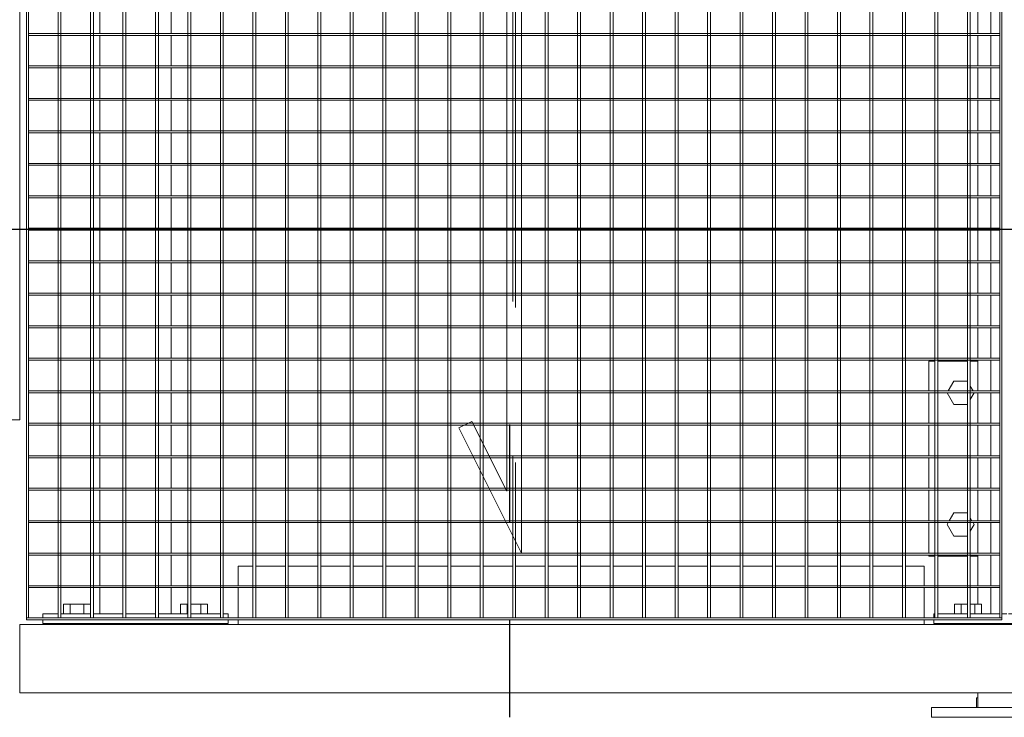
# Model space of a CAD drawing. Header units: metres. Extents: x 70279.8 to 70377.7, y 409251.8 to 409331.5.
# Tile 58 of 244: x 70322.683 to 70323.692, y 409296.85 to 409297.565. Entities that reach past the tile are written whole.
import ezdxf

# ---------------------------------------------------------------- set-up
doc = ezdxf.new("R2010")
doc.units = ezdxf.units.M
doc.linetypes.add('CENTER2', pattern=[1.125, 0.75, -0.125, 0.125, -0.125])
doc.linetypes.add('DASHEDX2', pattern=[9.525, 6.35, -3.175])
doc.layers.add('Bout', color=3, linetype='Continuous', lineweight=0)
doc.layers.add('Onderdeel', color=2, linetype='Continuous', lineweight=0)
doc.layers.add('Concrete_ foundation', color=253, linetype='Continuous')
doc.layers.add('stairs&pedestrian', color=2, linetype='Continuous')

# ---------------------------------------------------------------- blocks, each defined once
blk = doc.blocks.new('*A20')
at = {"layer": 'Bout', "linetype": 'Continuous', "lineweight": 0}
for p, q in [((861.227, -139.121), (861.467, -138.982)), ((861.467, -138.982), (861.504, -139.004)), ((861.544, -139.027), (861.707, -139.121)), ((863.927, -139.121), (864.167, -138.982)), ((864.167, -138.982), (864.168, -138.983)), ((864.208, -139.006), (864.407, -139.121)), ((861.227, -139.398), (861.227, -139.121)), ((861.707, -139.121), (861.707, -139.398)), ((863.927, -139.398), (863.927, -139.121)), ((864.407, -139.121), (864.407, -139.398)), ((861.331, -139.458), (861.467, -139.536)), ((861.467, -139.536), (861.504, -139.515)), ((861.544, -139.492), (861.603, -139.458)), ((864.031, -139.458), (864.167, -139.536)), ((864.208, -139.513), (864.303, -139.458)), ((864.167, -139.536), (864.168, -139.536)), ((861.227, -141.821), (861.467, -141.682)), ((861.467, -141.682), (861.504, -141.704)), ((861.544, -141.727), (861.707, -141.821)), ((863.927, -141.821), (864.167, -141.682)), ((864.167, -141.682), (864.168, -141.683)), ((864.208, -141.706), (864.407, -141.821)), ((861.227, -142.098), (861.227, -141.821)), ((861.707, -141.821), (861.707, -142.098)), ((863.927, -142.098), (863.927, -141.821)), ((864.407, -141.821), (864.407, -142.098)), ((861.373, -142.182), (861.227, -142.098)), ((861.707, -142.098), (861.561, -142.182)), ((864.073, -142.182), (863.927, -142.098)), ((864.407, -142.098), (864.261, -142.182))]:
    blk.add_line(p, q, dxfattribs=at)
blk = doc.blocks.new('*A21')
at = {"layer": 'Onderdeel', "linetype": 'Continuous', "lineweight": 0}
for p, q in [((860.817, -138.609), (860.838, -138.609)), ((860.817, -138.732), (860.817, -138.609)), ((860.878, -138.609), (861.504, -138.609)), ((861.544, -138.609), (862.17, -138.609)), ((862.21, -138.609), (862.836, -138.609)), ((862.876, -138.609), (863.502, -138.609)), ((863.542, -138.609), (864.168, -138.609)), ((864.208, -138.609), (864.817, -138.609)), ((864.817, -138.732), (864.817, -138.609)), ((860.817, -139.398), (860.817, -138.792)), ((864.817, -139.398), (864.817, -138.792)), ((860.817, -139.609), (860.817, -139.458)), ((864.817, -139.609), (864.817, -139.458)), ((860.817, -142.182), (860.817, -141.609)), ((864.817, -142.182), (864.817, -141.609)), ((860.817, -142.609), (860.817, -142.242)), ((864.817, -142.609), (864.817, -142.242)), ((860.817, -142.609), (860.838, -142.609)), ((860.878, -142.609), (861.504, -142.609)), ((861.544, -142.609), (862.17, -142.609)), ((862.21, -142.609), (862.836, -142.609)), ((862.876, -142.609), (863.502, -142.609)), ((863.542, -142.609), (864.168, -142.609)), ((864.208, -142.609), (864.817, -142.609))]:
    blk.add_line(p, q, dxfattribs=at)
blk = doc.blocks.new('*A232')
at = {"layer": 'Onderdeel', "linetype": 'Continuous', "lineweight": 0}
for p, q in [((859.415, -119.964), (858.015, -119.964)), ((858.015, -119.964), (858.015, -154.439)), ((859.415, -119.964), (859.415, -154.439))]:
    blk.add_line(p, q, dxfattribs=at)
blk = doc.blocks.new('*A234')
at = {"layer": 'Onderdeel', "linetype": 'Continuous', "lineweight": 0}
for p, q in [((859.415, -124.441), (859.514, -124.441)), ((859.554, -124.441), (860.172, -124.441)), ((860.212, -124.441), (860.615, -124.441)), ((860.615, -124.746), (860.615, -124.441)), ((860.615, -125.412), (860.615, -124.806)), ((860.615, -126.078), (860.615, -125.472)), ((860.615, -126.744), (860.615, -126.138)), ((860.615, -127.41), (860.615, -126.804)), ((860.615, -128.076), (860.615, -127.47)), ((860.615, -128.742), (860.615, -128.136)), ((860.615, -129.408), (860.615, -128.802)), ((860.615, -130.074), (860.615, -129.468)), ((860.615, -130.74), (860.615, -130.134)), ((860.615, -131.406), (860.615, -130.8)), ((860.615, -132.072), (860.615, -131.466)), ((860.615, -132.738), (860.615, -132.132)), ((860.615, -133.404), (860.615, -132.798)), ((860.615, -134.07), (860.615, -133.464)), ((860.615, -134.736), (860.615, -134.13)), ((860.615, -135.402), (860.615, -134.796)), ((860.615, -136.068), (860.615, -135.462)), ((860.615, -136.734), (860.615, -136.128)), ((860.615, -137.4), (860.615, -136.794)), ((860.615, -138.066), (860.615, -137.46)), ((860.615, -138.509), (860.615, -138.126)), ((859.415, -138.509), (859.514, -138.509)), ((859.554, -138.509), (860.172, -138.509)), ((860.212, -138.509), (860.615, -138.509))]:
    blk.add_line(p, q, dxfattribs=at)
blk = doc.blocks.new('*A235')
at = {"layer": 'Onderdeel', "linetype": 'Continuous', "lineweight": 0}
for p, q in [((857.514, -142.559), (857.514, -138.659)), ((857.514, -138.659), (857.714, -138.659)), ((857.714, -139.609), (857.714, -138.659)), ((857.714, -142.559), (857.714, -141.609)), ((857.514, -142.559), (857.714, -142.559))]:
    blk.add_line(p, q, dxfattribs=at)
blk = doc.blocks.new('*A236')
at = {"layer": 'Onderdeel', "linetype": 'Continuous', "lineweight": 0}
for p, q in [((859.435, -138.709), (859.435, -142.509)), ((859.435, -138.709), (859.514, -138.709)), ((859.554, -138.709), (859.635, -138.709)), ((859.635, -138.732), (859.635, -138.709)), ((859.635, -139.398), (859.635, -138.792)), ((859.635, -140.064), (859.635, -139.458)), ((859.635, -140.204), (859.635, -140.104)), ((859.635, -140.85), (859.635, -140.244)), ((859.635, -141.516), (859.635, -140.91)), ((859.635, -142.182), (859.635, -141.576)), ((859.635, -142.509), (859.635, -142.242)), ((859.435, -142.509), (859.514, -142.509)), ((859.554, -142.509), (859.635, -142.509))]:
    blk.add_line(p, q, dxfattribs=at)
blk = doc.blocks.new('*A237')
at = {"layer": 'Bout', "linetype": 'Continuous', "lineweight": 0}
for p, q in [((859.415, -139.249), (859.435, -139.249)), ((859.835, -139.132), (859.635, -139.132)), ((859.635, -139.271), (859.835, -139.271)), ((859.835, -139.398), (859.835, -139.132)), ((859.835, -139.458), (859.835, -139.686)), ((859.415, -139.569), (859.435, -139.569)), ((859.635, -139.548), (859.835, -139.548)), ((859.635, -139.686), (859.835, -139.686)), ((859.415, -141.649), (859.435, -141.649)), ((859.635, -141.671), (859.835, -141.671)), ((859.835, -141.576), (859.835, -142.086)), ((859.415, -141.969), (859.435, -141.969)), ((859.635, -141.948), (859.835, -141.948)), ((859.635, -142.086), (859.835, -142.086))]:
    blk.add_line(p, q, dxfattribs=at)
blk = doc.blocks.new('*A238')
at = {"layer": 'Bout', "linetype": 'Continuous', "lineweight": 0}
for p, q in [((857.714, -139.582), (857.914, -139.582)), ((857.914, -139.582), (857.914, -139.609)), ((857.714, -141.636), (857.914, -141.636)), ((857.914, -141.636), (857.914, -141.609))]:
    blk.add_line(p, q, dxfattribs=at)
blk = doc.blocks.new('*A251')
at = {"layer": 'Onderdeel', "linetype": 'Continuous', "lineweight": 0}
for p, q in [((883.614, -115.164), (863.614, -115.164)), ((863.614, -119.964), (863.614, -115.164)), ((883.614, -119.964), (883.614, -115.164)), ((883.614, -119.964), (863.614, -119.964))]:
    blk.add_line(p, q, dxfattribs=at)
blk = doc.blocks.new('*A252')
at = {"layer": 'Onderdeel', "linetype": 'Continuous', "lineweight": 0}
for p, q in [((859.635, -122.082), (859.635, -121.611)), ((859.635, -121.611), (860.172, -121.611)), ((860.212, -121.611), (860.838, -121.611)), ((860.878, -121.611), (861.504, -121.611)), ((861.544, -121.611), (862.17, -121.611)), ((862.21, -121.611), (862.836, -121.611)), ((862.876, -121.611), (863.502, -121.611)), ((863.542, -121.611), (864.168, -121.611)), ((864.208, -121.611), (864.834, -121.611)), ((864.874, -121.611), (865.5, -121.611)), ((865.54, -121.611), (866.166, -121.611)), ((866.206, -121.611), (866.832, -121.611)), ((866.872, -121.611), (867.498, -121.611)), ((867.538, -121.611), (868.164, -121.611)), ((868.204, -121.611), (868.83, -121.611)), ((868.87, -121.611), (869.496, -121.611)), ((869.536, -121.611), (870.162, -121.611)), ((870.202, -121.611), (870.828, -121.611)), ((870.868, -121.611), (871.494, -121.611)), ((871.534, -121.611), (872.16, -121.611)), ((872.2, -121.611), (872.826, -121.611)), ((872.866, -121.611), (873.492, -121.611)), ((873.532, -121.611), (874.158, -121.611)), ((874.198, -121.611), (874.824, -121.611)), ((874.864, -121.611), (875.49, -121.611)), ((875.53, -121.611), (876.156, -121.611)), ((876.196, -121.611), (876.822, -121.611)), ((876.862, -121.611), (877.488, -121.611)), ((877.528, -121.611), (878.154, -121.611)), ((878.194, -121.611), (878.82, -121.611)), ((878.86, -121.611), (879.486, -121.611)), ((879.526, -121.611), (880.152, -121.611)), ((880.192, -121.611), (880.818, -121.611)), ((880.858, -121.611), (881.484, -121.611)), ((881.524, -121.611), (882.15, -121.611)), ((882.19, -121.611), (882.816, -121.611)), ((882.856, -121.611), (883.394, -121.611)), ((883.394, -122.082), (883.394, -121.611)), ((859.635, -122.748), (859.635, -122.142)), ((883.394, -122.748), (883.394, -122.142)), ((859.635, -123.071), (859.635, -122.808)), ((883.394, -123.071), (883.394, -122.808)), ((859.635, -123.071), (860.172, -123.071)), ((860.212, -123.071), (860.838, -123.071)), ((860.878, -123.071), (861.504, -123.071)), ((861.544, -123.071), (862.17, -123.071)), ((862.21, -123.071), (862.836, -123.071)), ((862.876, -123.071), (863.502, -123.071)), ((863.542, -123.071), (864.168, -123.071)), ((864.208, -123.071), (864.834, -123.071)), ((864.874, -123.071), (865.5, -123.071)), ((865.54, -123.071), (866.166, -123.071)), ((866.206, -123.071), (866.832, -123.071)), ((866.872, -123.071), (867.498, -123.071)), ((867.538, -123.071), (868.164, -123.071)), ((868.204, -123.071), (868.83, -123.071)), ((868.87, -123.071), (869.496, -123.071)), ((869.536, -123.071), (870.162, -123.071)), ((870.202, -123.071), (870.828, -123.071)), ((870.868, -123.071), (871.494, -123.071)), ((871.534, -123.071), (872.16, -123.071)), ((872.2, -123.071), (872.826, -123.071)), ((872.866, -123.071), (873.492, -123.071)), ((873.532, -123.071), (874.158, -123.071)), ((874.198, -123.071), (874.824, -123.071)), ((874.864, -123.071), (875.49, -123.071)), ((875.53, -123.071), (876.156, -123.071)), ((876.196, -123.071), (876.822, -123.071)), ((876.862, -123.071), (877.488, -123.071)), ((877.528, -123.071), (878.154, -123.071)), ((878.194, -123.071), (878.82, -123.071)), ((878.86, -123.071), (879.486, -123.071)), ((879.526, -123.071), (880.152, -123.071)), ((880.192, -123.071), (880.818, -123.071)), ((880.858, -123.071), (881.484, -123.071)), ((881.524, -123.071), (882.15, -123.071)), ((882.19, -123.071), (882.816, -123.071)), ((882.856, -123.071), (883.394, -123.071))]:
    blk.add_line(p, q, dxfattribs=at)
blk = doc.blocks.new('*A255')
at = {"layer": 'Bout', "linetype": 'Continuous', "lineweight": 0}
for p, q in [((859.835, -120.864), (859.635, -120.864)), ((859.835, -121.416), (859.835, -120.864)), ((859.415, -120.981), (859.435, -120.981)), ((859.635, -121.002), (859.835, -121.002)), ((859.415, -121.301), (859.435, -121.301)), ((859.635, -121.279), (859.835, -121.279)), ((859.835, -123.264), (859.635, -123.264)), ((859.835, -123.414), (859.835, -123.264)), ((859.415, -123.381), (859.435, -123.381)), ((859.635, -123.402), (859.835, -123.402)), ((859.835, -123.474), (859.835, -123.818)), ((859.415, -123.701), (859.435, -123.701)), ((859.635, -123.679), (859.835, -123.679)), ((859.635, -123.818), (859.835, -123.818))]:
    blk.add_line(p, q, dxfattribs=at)
blk = doc.blocks.new('*A256')
at = {"layer": 'Onderdeel', "linetype": 'Continuous', "lineweight": 0}
for p, q in [((859.435, -120.441), (859.435, -124.241)), ((859.435, -120.441), (859.514, -120.441)), ((859.554, -120.441), (859.635, -120.441)), ((859.635, -120.75), (859.635, -120.441)), ((859.635, -121.416), (859.635, -120.81)), ((859.635, -122.082), (859.635, -121.476)), ((859.635, -122.748), (859.635, -122.142)), ((859.635, -123.414), (859.635, -122.808)), ((859.635, -124.08), (859.635, -123.474)), ((859.635, -124.241), (859.635, -124.14)), ((859.435, -124.241), (859.514, -124.241)), ((859.554, -124.241), (859.635, -124.241))]:
    blk.add_line(p, q, dxfattribs=at)
blk = doc.blocks.new('*A1341')
at = {"layer": 'Onderdeel', "linetype": 'Continuous', "lineweight": 0}
for p, q in [((859.635, -140.064), (859.635, -139.879)), ((859.635, -139.879), (860.172, -139.879)), ((860.212, -139.879), (860.838, -139.879)), ((860.878, -139.879), (861.504, -139.879)), ((861.544, -139.879), (862.17, -139.879)), ((862.21, -139.879), (862.836, -139.879)), ((862.876, -139.879), (863.502, -139.879)), ((863.542, -139.879), (864.168, -139.879)), ((864.208, -139.879), (864.834, -139.879)), ((864.874, -139.879), (865.5, -139.879)), ((865.54, -139.879), (866.166, -139.879)), ((866.206, -139.879), (866.832, -139.879)), ((866.872, -139.879), (867.498, -139.879)), ((867.538, -139.879), (868.164, -139.879)), ((868.204, -139.879), (868.83, -139.879)), ((868.87, -139.879), (869.496, -139.879)), ((869.536, -139.879), (870.162, -139.879)), ((870.202, -139.879), (870.828, -139.879)), ((870.868, -139.879), (871.494, -139.879)), ((871.534, -139.879), (872.16, -139.879)), ((872.2, -139.879), (872.826, -139.879)), ((872.866, -139.879), (873.492, -139.879)), ((873.532, -139.879), (874.158, -139.879)), ((874.198, -139.879), (874.824, -139.879)), ((874.864, -139.879), (875.49, -139.879)), ((875.53, -139.879), (876.156, -139.879)), ((876.196, -139.879), (876.822, -139.879)), ((876.862, -139.879), (877.488, -139.879)), ((877.528, -139.879), (878.154, -139.879)), ((878.194, -139.879), (878.82, -139.879)), ((878.86, -139.879), (879.486, -139.879)), ((879.526, -139.879), (880.152, -139.879)), ((880.192, -139.879), (880.818, -139.879)), ((880.858, -139.879), (881.484, -139.879)), ((881.524, -139.879), (882.15, -139.879)), ((882.19, -139.879), (882.816, -139.879)), ((882.856, -139.879), (883.394, -139.879)), ((883.394, -140.064), (883.394, -139.879)), ((859.635, -140.204), (859.635, -140.104)), ((883.394, -140.204), (883.394, -140.104)), ((859.635, -140.85), (859.635, -140.244)), ((883.394, -140.85), (883.394, -140.244)), ((859.635, -141.339), (859.635, -140.91)), ((883.394, -141.339), (883.394, -140.91)), ((859.635, -141.339), (860.172, -141.339)), ((860.212, -141.339), (860.838, -141.339)), ((860.878, -141.339), (861.504, -141.339)), ((861.544, -141.339), (862.17, -141.339)), ((862.21, -141.339), (862.836, -141.339)), ((862.876, -141.339), (863.502, -141.339)), ((863.542, -141.339), (864.168, -141.339)), ((864.208, -141.339), (864.834, -141.339)), ((864.874, -141.339), (865.5, -141.339)), ((865.54, -141.339), (866.166, -141.339)), ((866.206, -141.339), (866.832, -141.339)), ((866.872, -141.339), (867.498, -141.339)), ((867.538, -141.339), (868.164, -141.339)), ((868.204, -141.339), (868.83, -141.339)), ((868.87, -141.339), (869.496, -141.339)), ((869.536, -141.339), (870.162, -141.339)), ((870.202, -141.339), (870.828, -141.339)), ((870.868, -141.339), (871.494, -141.339)), ((871.534, -141.339), (872.16, -141.339)), ((872.2, -141.339), (872.826, -141.339)), ((872.866, -141.339), (873.492, -141.339)), ((873.532, -141.339), (874.158, -141.339)), ((874.198, -141.339), (874.824, -141.339)), ((874.864, -141.339), (875.49, -141.339)), ((875.53, -141.339), (876.156, -141.339)), ((876.196, -141.339), (876.822, -141.339)), ((876.862, -141.339), (877.488, -141.339)), ((877.528, -141.339), (878.154, -141.339)), ((878.194, -141.339), (878.82, -141.339)), ((878.86, -141.339), (879.486, -141.339)), ((879.526, -141.339), (880.152, -141.339)), ((880.192, -141.339), (880.818, -141.339)), ((880.858, -141.339), (881.484, -141.339)), ((881.524, -141.339), (882.15, -141.339)), ((882.19, -141.339), (882.816, -141.339)), ((882.856, -141.339), (883.394, -141.339))]:
    blk.add_line(p, q, dxfattribs=at)
blk = doc.blocks.new('*A1342')
at = {"layer": 'Onderdeel', "linetype": 'Continuous', "lineweight": 0}
for p, q in [((857.714, -139.609), (857.714, -141.609)), ((857.714, -139.609), (858.015, -139.609)), ((859.415, -139.609), (859.435, -139.609)), ((859.835, -139.609), (860.172, -139.609)), ((860.212, -139.609), (860.838, -139.609)), ((860.878, -139.609), (861.504, -139.609)), ((861.544, -139.609), (862.17, -139.609)), ((862.21, -139.609), (862.836, -139.609)), ((862.876, -139.609), (863.502, -139.609)), ((863.542, -139.609), (864.168, -139.609)), ((864.208, -139.609), (864.834, -139.609)), ((864.874, -139.609), (865.5, -139.609)), ((865.54, -139.609), (866.166, -139.609)), ((866.206, -139.609), (866.832, -139.609)), ((866.872, -139.609), (867.498, -139.609)), ((867.538, -139.609), (868.164, -139.609)), ((868.204, -139.609), (868.83, -139.609)), ((868.87, -139.609), (869.496, -139.609)), ((869.536, -139.609), (870.162, -139.609)), ((870.202, -139.609), (870.828, -139.609)), ((870.868, -139.609), (871.494, -139.609)), ((871.534, -139.609), (872.16, -139.609)), ((872.2, -139.609), (872.826, -139.609)), ((872.866, -139.609), (873.492, -139.609)), ((873.532, -139.609), (874.158, -139.609)), ((874.198, -139.609), (874.824, -139.609)), ((874.864, -139.609), (875.49, -139.609)), ((875.53, -139.609), (876.156, -139.609)), ((876.196, -139.609), (876.822, -139.609)), ((876.862, -139.609), (877.488, -139.609)), ((877.528, -139.609), (878.154, -139.609)), ((878.194, -139.609), (878.82, -139.609)), ((878.86, -139.609), (879.486, -139.609)), ((879.526, -139.609), (880.152, -139.609)), ((880.192, -139.609), (880.818, -139.609)), ((880.858, -139.609), (881.484, -139.609)), ((881.524, -139.609), (882.15, -139.609)), ((882.19, -139.609), (882.816, -139.609)), ((882.856, -139.609), (883.194, -139.609)), ((883.594, -139.609), (883.614, -139.609)), ((885.014, -139.609), (885.214, -139.609)), ((885.214, -139.609), (885.214, -141.609)), ((857.714, -141.609), (858.015, -141.609)), ((859.415, -141.609), (859.435, -141.609)), ((859.835, -141.609), (860.172, -141.609)), ((860.212, -141.609), (860.838, -141.609)), ((860.878, -141.609), (861.504, -141.609)), ((861.544, -141.609), (862.17, -141.609)), ((862.21, -141.609), (862.836, -141.609)), ((862.876, -141.609), (863.502, -141.609)), ((863.542, -141.609), (864.168, -141.609)), ((864.208, -141.609), (864.834, -141.609)), ((864.874, -141.609), (865.5, -141.609)), ((865.54, -141.609), (866.166, -141.609)), ((866.206, -141.609), (866.832, -141.609)), ((866.872, -141.609), (867.498, -141.609)), ((867.538, -141.609), (868.164, -141.609)), ((868.204, -141.609), (868.83, -141.609)), ((868.87, -141.609), (869.496, -141.609)), ((869.536, -141.609), (870.162, -141.609)), ((870.202, -141.609), (870.828, -141.609)), ((870.868, -141.609), (871.494, -141.609)), ((871.534, -141.609), (872.16, -141.609)), ((872.2, -141.609), (872.826, -141.609)), ((872.866, -141.609), (873.492, -141.609)), ((873.532, -141.609), (874.158, -141.609)), ((874.198, -141.609), (874.824, -141.609)), ((874.864, -141.609), (875.49, -141.609)), ((875.53, -141.609), (876.156, -141.609)), ((876.196, -141.609), (876.822, -141.609)), ((876.862, -141.609), (877.488, -141.609)), ((877.528, -141.609), (878.154, -141.609)), ((878.194, -141.609), (878.82, -141.609)), ((878.86, -141.609), (879.486, -141.609)), ((879.526, -141.609), (880.152, -141.609)), ((880.192, -141.609), (880.818, -141.609)), ((880.858, -141.609), (881.484, -141.609)), ((881.524, -141.609), (882.15, -141.609)), ((882.19, -141.609), (882.816, -141.609)), ((882.856, -141.609), (883.194, -141.609)), ((883.594, -141.609), (883.614, -141.609)), ((885.014, -141.609), (885.214, -141.609))]:
    blk.add_line(p, q, dxfattribs=at)
blk = doc.blocks.new('*A1345')
at = {"layer": 'Onderdeel', "linetype": 'Continuous', "lineweight": 0}
for p, q in [((859.554, -120.104), (859.514, -120.104)), ((859.514, -120.104), (859.514, -140.104)), ((859.554, -120.104), (859.554, -140.104)), ((859.514, -140.104), (859.554, -140.104))]:
    blk.add_line(p, q, dxfattribs=at)
blk = doc.blocks.new('*A1363')
at = {"layer": 'Onderdeel', "linetype": 'Continuous', "lineweight": 0}
for p, q in [((871.494, -120.144), (871.494, -129.954)), ((871.534, -120.144), (871.494, -120.144)), ((871.534, -120.144), (871.534, -129.954)), ((871.494, -140.064), (871.494, -130.254)), ((871.534, -130.254), (871.534, -140.064)), ((871.534, -140.064), (871.494, -140.064))]:
    blk.add_line(p, q, dxfattribs=at)
at = {"layer": 'Onderdeel', "linetype": 'DASHEDX2', "lineweight": 0}
for p, q in [((871.494, -129.954), (871.494, -130.254)), ((871.534, -129.954), (871.534, -130.254))]:
    blk.add_line(p, q, dxfattribs=at)
blk = doc.blocks.new('*A1364')
at = {"layer": 'Onderdeel', "linetype": 'Continuous', "lineweight": 0}
for p, q in [((870.828, -120.144), (870.828, -129.954)), ((870.868, -120.144), (870.828, -120.144)), ((870.868, -120.144), (870.868, -129.954)), ((870.828, -140.064), (870.828, -130.254)), ((870.868, -130.254), (870.868, -140.064)), ((870.868, -140.064), (870.828, -140.064))]:
    blk.add_line(p, q, dxfattribs=at)
at = {"layer": 'Onderdeel', "linetype": 'DASHEDX2', "lineweight": 0}
for p, q in [((870.828, -129.954), (870.828, -130.254)), ((870.868, -129.954), (870.868, -130.254))]:
    blk.add_line(p, q, dxfattribs=at)
blk = doc.blocks.new('*A1365')
at = {"layer": 'Onderdeel', "linetype": 'Continuous', "lineweight": 0}
for p, q in [((870.162, -120.144), (870.162, -129.954)), ((870.202, -120.144), (870.162, -120.144)), ((870.202, -120.144), (870.202, -129.954)), ((870.162, -140.064), (870.162, -130.254)), ((870.202, -130.254), (870.202, -140.064)), ((870.202, -140.064), (870.162, -140.064))]:
    blk.add_line(p, q, dxfattribs=at)
at = {"layer": 'Onderdeel', "linetype": 'DASHEDX2', "lineweight": 0}
for p, q in [((870.162, -129.954), (870.162, -130.254)), ((870.202, -129.954), (870.202, -130.254))]:
    blk.add_line(p, q, dxfattribs=at)
blk = doc.blocks.new('*A1366')
at = {"layer": 'Onderdeel', "linetype": 'Continuous', "lineweight": 0}
for p, q in [((869.496, -120.144), (869.496, -129.954)), ((869.536, -120.144), (869.496, -120.144)), ((869.536, -120.144), (869.536, -129.954)), ((869.496, -140.064), (869.496, -130.254)), ((869.536, -130.254), (869.536, -140.064)), ((869.536, -140.064), (869.496, -140.064))]:
    blk.add_line(p, q, dxfattribs=at)
at = {"layer": 'Onderdeel', "linetype": 'DASHEDX2', "lineweight": 0}
for p, q in [((869.496, -129.954), (869.496, -130.254)), ((869.536, -129.954), (869.536, -130.254))]:
    blk.add_line(p, q, dxfattribs=at)
blk = doc.blocks.new('*A1367')
at = {"layer": 'Onderdeel', "linetype": 'Continuous', "lineweight": 0}
for p, q in [((868.83, -120.144), (868.83, -129.954)), ((868.87, -120.144), (868.83, -120.144)), ((868.87, -120.144), (868.87, -129.954)), ((868.83, -140.064), (868.83, -130.254)), ((868.87, -130.254), (868.87, -140.064)), ((868.87, -140.064), (868.83, -140.064))]:
    blk.add_line(p, q, dxfattribs=at)
at = {"layer": 'Onderdeel', "linetype": 'DASHEDX2', "lineweight": 0}
for p, q in [((868.83, -129.954), (868.83, -130.254)), ((868.87, -129.954), (868.87, -130.254))]:
    blk.add_line(p, q, dxfattribs=at)
blk = doc.blocks.new('*A1368')
at = {"layer": 'Onderdeel', "linetype": 'Continuous', "lineweight": 0}
for p, q in [((868.164, -120.144), (868.164, -129.954)), ((868.204, -120.144), (868.164, -120.144)), ((868.204, -120.144), (868.204, -129.954)), ((868.164, -140.064), (868.164, -130.254)), ((868.204, -130.254), (868.204, -140.064)), ((868.204, -140.064), (868.164, -140.064))]:
    blk.add_line(p, q, dxfattribs=at)
at = {"layer": 'Onderdeel', "linetype": 'DASHEDX2', "lineweight": 0}
for p, q in [((868.164, -129.954), (868.164, -130.254)), ((868.204, -129.954), (868.204, -130.254))]:
    blk.add_line(p, q, dxfattribs=at)
blk = doc.blocks.new('*A1369')
at = {"layer": 'Onderdeel', "linetype": 'Continuous', "lineweight": 0}
for p, q in [((867.498, -120.144), (867.498, -129.954)), ((867.538, -120.144), (867.498, -120.144)), ((867.538, -120.144), (867.538, -129.954)), ((867.498, -140.064), (867.498, -130.254)), ((867.538, -130.254), (867.538, -140.064)), ((867.538, -140.064), (867.498, -140.064))]:
    blk.add_line(p, q, dxfattribs=at)
at = {"layer": 'Onderdeel', "linetype": 'DASHEDX2', "lineweight": 0}
for p, q in [((867.498, -129.954), (867.498, -130.254)), ((867.538, -129.954), (867.538, -130.254))]:
    blk.add_line(p, q, dxfattribs=at)
blk = doc.blocks.new('*A1370')
at = {"layer": 'Onderdeel', "linetype": 'Continuous', "lineweight": 0}
for p, q in [((866.832, -120.144), (866.832, -129.954)), ((866.872, -120.144), (866.832, -120.144)), ((866.872, -120.144), (866.872, -129.954)), ((866.832, -140.064), (866.832, -130.254)), ((866.872, -130.254), (866.872, -140.064)), ((866.872, -140.064), (866.832, -140.064))]:
    blk.add_line(p, q, dxfattribs=at)
at = {"layer": 'Onderdeel', "linetype": 'DASHEDX2', "lineweight": 0}
for p, q in [((866.832, -129.954), (866.832, -130.254)), ((866.872, -129.954), (866.872, -130.254))]:
    blk.add_line(p, q, dxfattribs=at)
blk = doc.blocks.new('*A1371')
at = {"layer": 'Onderdeel', "linetype": 'Continuous', "lineweight": 0}
for p, q in [((866.166, -120.144), (866.166, -129.954)), ((866.206, -120.144), (866.166, -120.144)), ((866.206, -120.144), (866.206, -129.954)), ((866.166, -140.064), (866.166, -130.254)), ((866.206, -130.254), (866.206, -140.064)), ((866.206, -140.064), (866.166, -140.064))]:
    blk.add_line(p, q, dxfattribs=at)
at = {"layer": 'Onderdeel', "linetype": 'DASHEDX2', "lineweight": 0}
for p, q in [((866.166, -129.954), (866.166, -130.254)), ((866.206, -129.954), (866.206, -130.254))]:
    blk.add_line(p, q, dxfattribs=at)
blk = doc.blocks.new('*A1372')
at = {"layer": 'Onderdeel', "linetype": 'Continuous', "lineweight": 0}
for p, q in [((865.5, -120.144), (865.5, -129.954)), ((865.54, -120.144), (865.5, -120.144)), ((865.54, -120.144), (865.54, -129.954)), ((865.5, -140.064), (865.5, -130.254)), ((865.54, -130.254), (865.54, -140.064)), ((865.54, -140.064), (865.5, -140.064))]:
    blk.add_line(p, q, dxfattribs=at)
at = {"layer": 'Onderdeel', "linetype": 'DASHEDX2', "lineweight": 0}
for p, q in [((865.5, -129.954), (865.5, -130.254)), ((865.54, -129.954), (865.54, -130.254))]:
    blk.add_line(p, q, dxfattribs=at)
blk = doc.blocks.new('*A1373')
at = {"layer": 'Onderdeel', "linetype": 'Continuous', "lineweight": 0}
for p, q in [((864.834, -120.144), (864.834, -129.954)), ((864.874, -120.144), (864.834, -120.144)), ((864.874, -120.144), (864.874, -129.954)), ((864.834, -140.064), (864.834, -130.254)), ((864.874, -130.254), (864.874, -140.064)), ((864.874, -140.064), (864.834, -140.064))]:
    blk.add_line(p, q, dxfattribs=at)
at = {"layer": 'Onderdeel', "linetype": 'DASHEDX2', "lineweight": 0}
for p, q in [((864.834, -129.954), (864.834, -130.254)), ((864.874, -129.954), (864.874, -130.254))]:
    blk.add_line(p, q, dxfattribs=at)
blk = doc.blocks.new('*A1374')
at = {"layer": 'Onderdeel', "linetype": 'Continuous', "lineweight": 0}
for p, q in [((864.168, -120.144), (864.168, -129.954)), ((864.208, -120.144), (864.168, -120.144)), ((864.208, -120.144), (864.208, -129.954)), ((864.168, -140.064), (864.168, -130.254)), ((864.208, -130.254), (864.208, -140.064)), ((864.208, -140.064), (864.168, -140.064))]:
    blk.add_line(p, q, dxfattribs=at)
at = {"layer": 'Onderdeel', "linetype": 'DASHEDX2', "lineweight": 0}
for p, q in [((864.168, -129.954), (864.168, -130.254)), ((864.208, -129.954), (864.208, -130.254))]:
    blk.add_line(p, q, dxfattribs=at)
blk = doc.blocks.new('*A1375')
at = {"layer": 'Onderdeel', "linetype": 'Continuous', "lineweight": 0}
for p, q in [((863.502, -120.144), (863.502, -129.08)), ((863.542, -120.144), (863.502, -120.144)), ((863.542, -120.144), (863.542, -129.16)), ((863.502, -129.278), (863.502, -129.954)), ((863.542, -129.258), (863.542, -129.954)), ((863.502, -130.254), (863.502, -140.064)), ((863.542, -130.254), (863.542, -140.064)), ((863.542, -140.064), (863.502, -140.064))]:
    blk.add_line(p, q, dxfattribs=at)
at = {"layer": 'Onderdeel', "linetype": 'DASHEDX2', "lineweight": 0}
for p, q in [((863.502, -129.08), (863.502, -129.278)), ((863.542, -129.16), (863.542, -129.258)), ((863.502, -129.954), (863.502, -130.254)), ((863.542, -129.954), (863.542, -130.254))]:
    blk.add_line(p, q, dxfattribs=at)
blk = doc.blocks.new('*A1376')
at = {"layer": 'Onderdeel', "linetype": 'Continuous', "lineweight": 0}
for p, q in [((862.836, -120.144), (862.836, -129.275)), ((862.876, -120.144), (862.836, -120.144)), ((862.876, -120.144), (862.876, -129.255)), ((862.836, -129.611), (862.836, -129.954)), ((862.876, -129.591), (862.876, -129.954)), ((862.836, -130.254), (862.836, -140.064)), ((862.876, -130.254), (862.876, -140.064)), ((862.876, -140.064), (862.836, -140.064))]:
    blk.add_line(p, q, dxfattribs=at)
at = {"layer": 'Onderdeel', "linetype": 'DASHEDX2', "lineweight": 0}
for p, q in [((862.836, -129.275), (862.836, -129.611)), ((862.876, -129.255), (862.876, -129.591)), ((862.836, -129.954), (862.836, -130.254)), ((862.876, -129.954), (862.876, -130.254))]:
    blk.add_line(p, q, dxfattribs=at)
blk = doc.blocks.new('*A1377')
at = {"layer": 'Onderdeel', "linetype": 'Continuous', "lineweight": 0}
for p, q in [((862.17, -120.144), (862.17, -129.608)), ((862.21, -120.144), (862.17, -120.144)), ((862.21, -120.144), (862.21, -129.588)), ((862.17, -129.944), (862.17, -129.954)), ((862.21, -129.924), (862.21, -129.954)), ((862.17, -130.254), (862.17, -140.064)), ((862.21, -130.254), (862.21, -140.064)), ((862.17, -140.064), (862.21, -140.064))]:
    blk.add_line(p, q, dxfattribs=at)
at = {"layer": 'Onderdeel', "linetype": 'DASHEDX2', "lineweight": 0}
for p, q in [((862.17, -129.608), (862.17, -130.254)), ((862.21, -129.588), (862.21, -129.924)), ((862.21, -129.954), (862.21, -130.254))]:
    blk.add_line(p, q, dxfattribs=at)
blk = doc.blocks.new('*A1378')
at = {"layer": 'Onderdeel', "linetype": 'Continuous', "lineweight": 0}
for p, q in [((861.504, -120.144), (861.504, -129.941)), ((861.544, -120.144), (861.504, -120.144)), ((861.544, -120.144), (861.544, -129.921)), ((861.504, -140.064), (861.504, -130.254)), ((861.544, -130.254), (861.544, -140.064)), ((861.544, -140.064), (861.504, -140.064))]:
    blk.add_line(p, q, dxfattribs=at)
at = {"layer": 'Onderdeel', "linetype": 'DASHEDX2', "lineweight": 0}
for p, q in [((861.504, -129.941), (861.504, -130.254)), ((861.544, -129.921), (861.544, -130.254))]:
    blk.add_line(p, q, dxfattribs=at)
blk = doc.blocks.new('*A1379')
at = {"layer": 'Onderdeel', "linetype": 'Continuous', "lineweight": 0}
for p, q in [((860.838, -120.144), (860.838, -140.064)), ((860.878, -120.144), (860.838, -120.144)), ((860.878, -120.144), (860.878, -140.064)), ((860.878, -140.064), (860.838, -140.064))]:
    blk.add_line(p, q, dxfattribs=at)
blk = doc.blocks.new('*A1380')
at = {"layer": 'Onderdeel', "linetype": 'Continuous', "lineweight": 0}
for p, q in [((860.172, -120.144), (860.172, -140.064)), ((860.212, -120.144), (860.172, -120.144)), ((860.212, -120.144), (860.212, -140.064)), ((860.212, -140.064), (860.172, -140.064))]:
    blk.add_line(p, q, dxfattribs=at)
blk = doc.blocks.new('*A1397')
at = {"layer": 'Onderdeel', "linetype": 'Continuous', "lineweight": 0}
for p, q in [((859.554, -120.75), (883.474, -120.75)), ((859.554, -120.75), (859.554, -120.81)), ((883.474, -120.81), (859.554, -120.81)), ((883.474, -120.75), (883.474, -120.81))]:
    blk.add_line(p, q, dxfattribs=at)
blk = doc.blocks.new('*A1398')
at = {"layer": 'Onderdeel', "linetype": 'Continuous', "lineweight": 0}
for p, q in [((859.554, -121.416), (883.474, -121.416)), ((859.554, -121.416), (859.554, -121.476)), ((883.474, -121.476), (859.554, -121.476)), ((883.474, -121.416), (883.474, -121.476))]:
    blk.add_line(p, q, dxfattribs=at)
blk = doc.blocks.new('*A1399')
at = {"layer": 'Onderdeel', "linetype": 'Continuous', "lineweight": 0}
for p, q in [((859.554, -122.082), (883.474, -122.082)), ((859.554, -122.082), (859.554, -122.142)), ((883.474, -122.142), (859.554, -122.142)), ((883.474, -122.082), (883.474, -122.142))]:
    blk.add_line(p, q, dxfattribs=at)
blk = doc.blocks.new('*A1400')
at = {"layer": 'Onderdeel', "linetype": 'Continuous', "lineweight": 0}
for p, q in [((859.554, -122.748), (883.474, -122.748)), ((859.554, -122.748), (859.554, -122.808)), ((883.474, -122.748), (883.474, -122.808)), ((883.474, -122.808), (859.554, -122.808))]:
    blk.add_line(p, q, dxfattribs=at)
blk = doc.blocks.new('*A1401')
at = {"layer": 'Onderdeel', "linetype": 'Continuous', "lineweight": 0}
for p, q in [((859.554, -123.414), (883.474, -123.414)), ((859.554, -123.414), (859.554, -123.474)), ((883.474, -123.474), (859.554, -123.474)), ((883.474, -123.414), (883.474, -123.474))]:
    blk.add_line(p, q, dxfattribs=at)
blk = doc.blocks.new('*A1402')
at = {"layer": 'Onderdeel', "linetype": 'Continuous', "lineweight": 0}
for p, q in [((859.554, -124.08), (883.474, -124.08)), ((859.554, -124.08), (859.554, -124.14)), ((883.474, -124.14), (859.554, -124.14)), ((883.474, -124.08), (883.474, -124.14))]:
    blk.add_line(p, q, dxfattribs=at)
blk = doc.blocks.new('*A1403')
at = {"layer": 'Onderdeel', "linetype": 'Continuous', "lineweight": 0}
for p, q in [((859.554, -124.746), (883.474, -124.746)), ((859.554, -124.746), (859.554, -124.806)), ((883.474, -124.746), (883.474, -124.806)), ((883.474, -124.806), (859.554, -124.806))]:
    blk.add_line(p, q, dxfattribs=at)
blk = doc.blocks.new('*A1404')
at = {"layer": 'Onderdeel', "linetype": 'Continuous', "lineweight": 0}
for p, q in [((859.554, -125.412), (883.474, -125.412)), ((859.554, -125.412), (859.554, -125.472)), ((883.474, -125.472), (859.554, -125.472)), ((883.474, -125.412), (883.474, -125.472))]:
    blk.add_line(p, q, dxfattribs=at)
blk = doc.blocks.new('*A1405')
at = {"layer": 'Onderdeel', "linetype": 'Continuous', "lineweight": 0}
for p, q in [((859.554, -126.078), (883.474, -126.078)), ((859.554, -126.078), (859.554, -126.138)), ((883.474, -126.138), (859.554, -126.138)), ((883.474, -126.078), (883.474, -126.138))]:
    blk.add_line(p, q, dxfattribs=at)
blk = doc.blocks.new('*A1406')
at = {"layer": 'Onderdeel', "linetype": 'Continuous', "lineweight": 0}
for p, q in [((859.554, -126.744), (883.474, -126.744)), ((859.554, -126.744), (859.554, -126.804)), ((883.474, -126.744), (883.474, -126.804)), ((883.474, -126.804), (859.554, -126.804))]:
    blk.add_line(p, q, dxfattribs=at)
blk = doc.blocks.new('*A1407')
at = {"layer": 'Onderdeel', "linetype": 'Continuous', "lineweight": 0}
for p, q in [((859.554, -127.41), (883.474, -127.41)), ((859.554, -127.41), (859.554, -127.47)), ((883.474, -127.47), (859.554, -127.47)), ((883.474, -127.41), (883.474, -127.47))]:
    blk.add_line(p, q, dxfattribs=at)
blk = doc.blocks.new('*A1408')
at = {"layer": 'Onderdeel', "linetype": 'Continuous', "lineweight": 0}
for p, q in [((859.554, -128.076), (883.474, -128.076)), ((859.554, -128.076), (859.554, -128.136)), ((883.474, -128.136), (859.554, -128.136)), ((883.474, -128.076), (883.474, -128.136))]:
    blk.add_line(p, q, dxfattribs=at)
blk = doc.blocks.new('*A1409')
at = {"layer": 'Onderdeel', "linetype": 'Continuous', "lineweight": 0}
for p, q in [((859.554, -128.742), (883.474, -128.742)), ((859.554, -128.742), (859.554, -128.802)), ((883.474, -128.802), (859.554, -128.802)), ((883.474, -128.742), (883.474, -128.802))]:
    blk.add_line(p, q, dxfattribs=at)
blk = doc.blocks.new('*A1410')
at = {"layer": 'Onderdeel', "linetype": 'Continuous', "lineweight": 0}
for p, q in [((862.571, -129.408), (859.554, -129.408)), ((859.554, -129.408), (859.554, -129.468)), ((883.474, -129.408), (863.242, -129.408)), ((883.474, -129.408), (883.474, -129.468)), ((862.451, -129.468), (859.554, -129.468)), ((883.474, -129.468), (863.122, -129.468))]:
    blk.add_line(p, q, dxfattribs=at)
at = {"layer": 'Onderdeel', "linetype": 'DASHEDX2', "lineweight": 0}
for p, q in [((863.242, -129.408), (862.571, -129.408)), ((863.122, -129.468), (862.451, -129.468))]:
    blk.add_line(p, q, dxfattribs=at)
blk = doc.blocks.new('*A1411')
at = {"layer": 'Onderdeel', "linetype": 'Continuous', "lineweight": 0}
for p, q in [((883.474, -120.104), (859.554, -120.104)), ((859.554, -120.104), (859.554, -120.144)), ((883.474, -120.144), (883.474, -120.104)), ((859.554, -120.144), (883.474, -120.144))]:
    blk.add_line(p, q, dxfattribs=at)
blk = doc.blocks.new('*A1672')
at = {"layer": 'Onderdeel', "linetype": 'Continuous', "lineweight": 0}
for p, q in [((883.474, -140.064), (859.554, -140.064)), ((859.554, -140.104), (859.554, -140.064)), ((883.474, -140.104), (859.554, -140.104)), ((883.474, -140.064), (883.474, -140.104))]:
    blk.add_line(p, q, dxfattribs=at)
blk = doc.blocks.new('*A1673')
at = {"layer": 'Onderdeel', "linetype": 'Continuous', "lineweight": 0}
for p, q in [((859.554, -134.07), (883.474, -134.07)), ((859.554, -134.07), (859.554, -134.13)), ((883.474, -134.13), (859.554, -134.13)), ((883.474, -134.07), (883.474, -134.13))]:
    blk.add_line(p, q, dxfattribs=at)
blk = doc.blocks.new('*A1674')
at = {"layer": 'Onderdeel', "linetype": 'Continuous', "lineweight": 0}
for p, q in [((859.554, -134.736), (883.474, -134.736)), ((859.554, -134.736), (859.554, -134.796)), ((883.474, -134.796), (859.554, -134.796)), ((883.474, -134.736), (883.474, -134.796))]:
    blk.add_line(p, q, dxfattribs=at)
blk = doc.blocks.new('*A1675')
at = {"layer": 'Onderdeel', "linetype": 'Continuous', "lineweight": 0}
for p, q in [((859.554, -135.402), (883.474, -135.402)), ((859.554, -135.402), (859.554, -135.462)), ((883.474, -135.462), (859.554, -135.462)), ((883.474, -135.402), (883.474, -135.462))]:
    blk.add_line(p, q, dxfattribs=at)
blk = doc.blocks.new('*A1676')
at = {"layer": 'Onderdeel', "linetype": 'Continuous', "lineweight": 0}
for p, q in [((859.554, -136.068), (883.474, -136.068)), ((859.554, -136.068), (859.554, -136.128)), ((883.474, -136.068), (883.474, -136.128)), ((883.474, -136.128), (859.554, -136.128))]:
    blk.add_line(p, q, dxfattribs=at)
blk = doc.blocks.new('*A1677')
at = {"layer": 'Onderdeel', "linetype": 'Continuous', "lineweight": 0}
for p, q in [((859.554, -136.734), (883.474, -136.734)), ((859.554, -136.734), (859.554, -136.794)), ((883.474, -136.794), (859.554, -136.794)), ((883.474, -136.734), (883.474, -136.794))]:
    blk.add_line(p, q, dxfattribs=at)
blk = doc.blocks.new('*A1678')
at = {"layer": 'Onderdeel', "linetype": 'Continuous', "lineweight": 0}
for p, q in [((859.554, -137.4), (883.474, -137.4)), ((859.554, -137.4), (859.554, -137.46)), ((883.474, -137.46), (859.554, -137.46)), ((883.474, -137.4), (883.474, -137.46))]:
    blk.add_line(p, q, dxfattribs=at)
blk = doc.blocks.new('*A1679')
at = {"layer": 'Onderdeel', "linetype": 'Continuous', "lineweight": 0}
for p, q in [((859.554, -138.066), (883.474, -138.066)), ((859.554, -138.066), (859.554, -138.126)), ((883.474, -138.066), (883.474, -138.126)), ((883.474, -138.126), (859.554, -138.126))]:
    blk.add_line(p, q, dxfattribs=at)
blk = doc.blocks.new('*A1680')
at = {"layer": 'Onderdeel', "linetype": 'Continuous', "lineweight": 0}
for p, q in [((859.554, -138.732), (883.474, -138.732)), ((859.554, -138.732), (859.554, -138.792)), ((883.474, -138.792), (859.554, -138.792)), ((883.474, -138.732), (883.474, -138.792))]:
    blk.add_line(p, q, dxfattribs=at)
blk = doc.blocks.new('*A1681')
at = {"layer": 'Onderdeel', "linetype": 'Continuous', "lineweight": 0}
for p, q in [((859.554, -139.398), (883.474, -139.398)), ((859.554, -139.398), (859.554, -139.458)), ((883.474, -139.458), (859.554, -139.458)), ((883.474, -139.398), (883.474, -139.458))]:
    blk.add_line(p, q, dxfattribs=at)
blk = doc.blocks.new('*A1700')
at = {"layer": 'Onderdeel', "linetype": 'Continuous', "lineweight": 0}
for p, q in [((863.447, -128.97), (860.879, -130.254)), ((863.581, -129.238), (863.447, -128.97)), ((862.15, -129.954), (863.581, -129.238)), ((882.15, -129.954), (862.15, -129.954)), ((882.15, -129.954), (879.581, -131.238)), ((880.879, -130.254), (860.879, -130.254)), ((880.879, -130.254), (879.447, -130.97)), ((879.581, -131.238), (879.447, -130.97))]:
    blk.add_line(p, q, dxfattribs=at)
blk = doc.blocks.new('*A1701')
at = {"layer": 'Onderdeel', "linetype": 'Continuous', "lineweight": 0}
for p, q in [((861.239, -130.074), (859.554, -130.074)), ((859.554, -130.074), (859.554, -130.134)), ((861.119, -130.134), (859.554, -130.134)), ((883.474, -130.134), (881.79, -130.134)), ((883.474, -130.074), (881.91, -130.074)), ((883.474, -130.074), (883.474, -130.134))]:
    blk.add_line(p, q, dxfattribs=at)
at = {"layer": 'Onderdeel', "linetype": 'DASHEDX2', "lineweight": 0}
for p, q in [((881.79, -130.134), (861.119, -130.134)), ((881.91, -130.074), (861.239, -130.074))]:
    blk.add_line(p, q, dxfattribs=at)
blk = doc.blocks.new('*A1702')
at = {"layer": 'Onderdeel', "linetype": 'Continuous', "lineweight": 0}
for p, q in [((879.907, -130.74), (859.554, -130.74)), ((859.554, -130.74), (859.554, -130.8)), ((879.787, -130.8), (859.554, -130.8)), ((883.474, -130.8), (880.458, -130.8)), ((883.474, -130.74), (880.578, -130.74)), ((883.474, -130.74), (883.474, -130.8))]:
    blk.add_line(p, q, dxfattribs=at)
at = {"layer": 'Onderdeel', "linetype": 'DASHEDX2', "lineweight": 0}
for p, q in [((880.458, -130.8), (879.787, -130.8)), ((880.578, -130.74), (879.907, -130.74))]:
    blk.add_line(p, q, dxfattribs=at)
blk = doc.blocks.new('*A1703')
at = {"layer": 'Onderdeel', "linetype": 'Continuous', "lineweight": 0}
for p, q in [((859.554, -131.406), (883.474, -131.406)), ((859.554, -131.406), (859.554, -131.466)), ((883.474, -131.406), (883.474, -131.466)), ((883.474, -131.466), (859.554, -131.466))]:
    blk.add_line(p, q, dxfattribs=at)
blk = doc.blocks.new('*A1704')
at = {"layer": 'Onderdeel', "linetype": 'Continuous', "lineweight": 0}
for p, q in [((859.554, -132.072), (883.474, -132.072)), ((859.554, -132.072), (859.554, -132.132)), ((883.474, -132.132), (859.554, -132.132)), ((883.474, -132.072), (883.474, -132.132))]:
    blk.add_line(p, q, dxfattribs=at)
blk = doc.blocks.new('*A1705')
at = {"layer": 'Onderdeel', "linetype": 'Continuous', "lineweight": 0}
for p, q in [((859.554, -132.738), (883.474, -132.738)), ((859.554, -132.738), (859.554, -132.798)), ((883.474, -132.798), (859.554, -132.798)), ((883.474, -132.738), (883.474, -132.798))]:
    blk.add_line(p, q, dxfattribs=at)
blk = doc.blocks.new('*A1706')
at = {"layer": 'Onderdeel', "linetype": 'Continuous', "lineweight": 0}
for p, q in [((859.554, -133.404), (883.474, -133.404)), ((859.554, -133.404), (859.554, -133.464)), ((883.474, -133.404), (883.474, -133.464)), ((883.474, -133.464), (859.554, -133.464))]:
    blk.add_line(p, q, dxfattribs=at)
blk = doc.blocks.new('Stairs&pedestrian_9.7.2017')
at = {"layer": 'stairs&pedestrian', "lineweight": 0, "xscale": 50, "yscale": 50, "zscale": 50, "rotation": 90}
for name in ['*A1342', '*A251', '*A1411', '*A1397', '*A1398', '*A252', '*A1399', '*A1400', '*A1401', '*A1402', '*A1403', '*A1404', '*A1405', '*A1406', '*A1407', '*A1408', '*A1409', '*A1410', '*A1701', '*A1702', '*A1703', '*A1704', '*A1705', '*A1706', '*A1673', '*A1674', '*A1675', '*A1676', '*A1677', '*A1678', '*A1679', '*A1680', '*A1681', '*A1341', '*A1672', '*A1700', '*A1363', '*A1364', '*A1365', '*A1366', '*A1367', '*A1368', '*A1369', '*A1370', '*A1371', '*A1372', '*A1373', '*A21', '*A20', '*A1374', '*A1375', '*A1376', '*A1377', '*A1378', '*A1379', '*A234', '*A1380', '*A255', '*A237', '*A1345', '*A256', '*A236', '*A232', '*A238', '*A235']:
    blk.add_blockref(name, (4544.5, -36875.7), dxfattribs=at)
blk = doc.blocks.new('A$C0A444100')
at = {"layer": 'Concrete_ foundation'}
blk.add_line((16760, 8200), (10275, 8200), dxfattribs=at)
at = {"layer": 'Concrete_ foundation', "linetype": 'CENTER2', "ltscale": 5}
blk.add_line((12345, 8000), (12345, 1400), dxfattribs=at)
at = {"layer": 'stairs&pedestrian'}
blk.add_blockref('Stairs&pedestrian_9.7.2017', (1300, 1700), dxfattribs=at)

msp = doc.modelspace()

# ---------------------------------------------------------------- block references
at = {"xscale": 0.001, "yscale": 0.001, "zscale": 0.001}
msp.add_blockref('A$C0A444100', (70310.84, 409289.15), dxfattribs=at)

doc.saveas('drawing.dxf')
